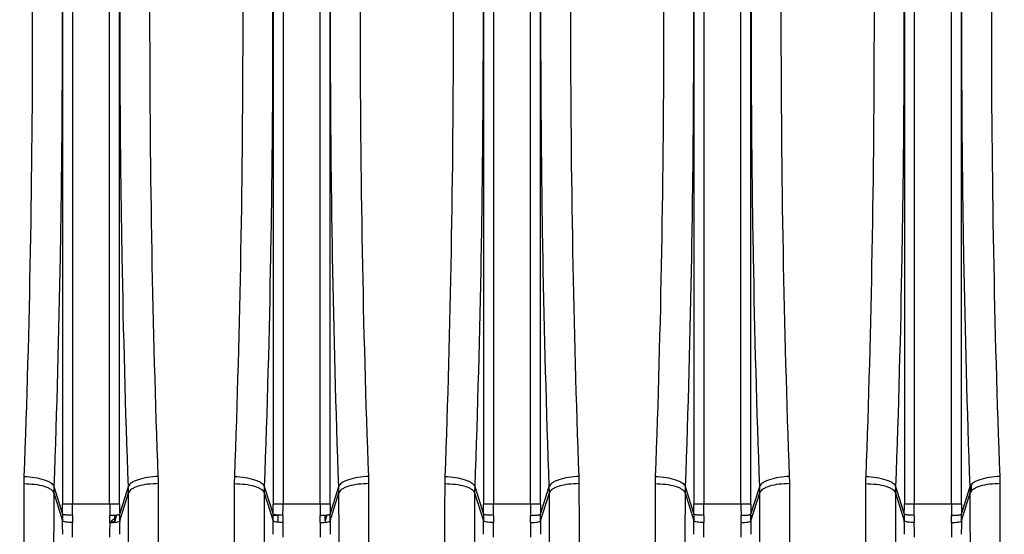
# Model space of a CAD drawing. Extents: x -1767 to 1181, y 8 to 1639.
# Tile 44 of 74: x -943 to -845, y 1379 to 1430. Entities that reach past the tile are written whole.
import ezdxf

# ---------------------------------------------------------------- set-up
doc = ezdxf.new("R2010")
doc.units = 0
doc.header["$LTSCALE"] = 65.395
doc.layers.get('0').update_dxf_attribs({"linetype": 'CONTINUOUS'})
doc.layers.add('3_ALL_AXES', color=7, linetype='CONTINUOUS')

msp = doc.modelspace()

# ---------------------------------------------------------------- linework, layer by layer
at = {"color": 9, "linetype": 'CONTINUOUS'}
for p, q in [((-938.475, 1478.542), (-938.475, 1381.864)), ((-937.481, 1478.542), (-937.481, 1381.864)), ((-933.782, 1381.864), (-933.782, 1478.542)), ((-932.787, 1381.864), (-932.787, 1478.542)), ((-917.475, 1478.542), (-917.475, 1381.864)), ((-916.481, 1478.542), (-916.481, 1381.864)), ((-912.782, 1381.864), (-912.782, 1478.542)), ((-911.787, 1381.864), (-911.787, 1478.542)), ((-896.475, 1478.542), (-896.475, 1381.864)), ((-895.481, 1478.542), (-895.481, 1381.864)), ((-891.782, 1381.864), (-891.782, 1478.542)), ((-890.787, 1381.864), (-890.787, 1478.542)), ((-875.475, 1478.542), (-875.475, 1381.864)), ((-874.481, 1478.542), (-874.481, 1381.864)), ((-870.782, 1381.864), (-870.782, 1478.542)), ((-869.787, 1381.864), (-869.787, 1478.542)), ((-854.475, 1478.542), (-854.475, 1381.864)), ((-853.481, 1478.542), (-853.481, 1381.864)), ((-849.782, 1381.864), (-849.782, 1478.542)), ((-848.787, 1381.864), (-848.787, 1478.542)), ((-939.35, 1383.649), (-938.481, 1380.874)), ((-932.781, 1380.874), (-931.912, 1383.649)), ((-918.35, 1383.649), (-917.481, 1380.874)), ((-911.781, 1380.874), (-910.912, 1383.649)), ((-897.35, 1383.649), (-896.481, 1380.874)), ((-890.781, 1380.874), (-889.912, 1383.649)), ((-876.35, 1383.649), (-875.481, 1380.874)), ((-869.781, 1380.874), (-868.912, 1383.649)), ((-855.35, 1383.649), (-854.481, 1380.874)), ((-848.781, 1380.874), (-847.912, 1383.649)), ((-847.785, 1383.209), (-847.777, 1383.862)), ((-847.784, 1383.209), (-847.778, 1383.762)), ((-939.363, 1383.018), (-938.481, 1380.203)), ((-932.782, 1380.203), (-931.9, 1383.018)), ((-918.363, 1383.018), (-917.481, 1380.203)), ((-911.782, 1380.203), (-910.9, 1383.018)), ((-897.363, 1383.018), (-896.481, 1380.203)), ((-890.782, 1380.203), (-889.9, 1383.018)), ((-876.363, 1383.018), (-875.481, 1380.203)), ((-869.782, 1380.203), (-868.9, 1383.018)), ((-855.363, 1383.018), (-854.481, 1380.203)), ((-848.782, 1380.203), (-847.9, 1383.018)), ((-932.787, 1381.864), (-938.475, 1381.864)), ((-911.787, 1381.864), (-917.475, 1381.864)), ((-890.787, 1381.864), (-896.475, 1381.864)), ((-869.787, 1381.864), (-875.475, 1381.864)), ((-848.787, 1381.864), (-854.475, 1381.864)), ((-933.094, 1380.801), (-933.282, 1380.203)), ((-916.987, 1380.764), (-916.986, 1380.784)), ((-912.094, 1380.801), (-912.282, 1380.203)), ((-869.817, 1380.854), (-869.837, 1380.16)), ((-869.817, 1380.854), (-869.837, 1380.16)), ((-933.282, 1380.203), (-933.283, 1380.07))]:
    msp.add_line(p, q, dxfattribs=at)
at = {"color": 2, "linetype": 'CONTINUOUS'}
msp.add_line((-912.282, 1380.203), (-912.283, 1380.07), dxfattribs=at)
at = {"color": 9, "linetype": 'CONTINUOUS'}
for centre, radius, start, end in [((-922.502, 1383.894), 19.846, 177.84787, 179.90044), ((-948.761, 1383.894), 19.846, 0.09956, 2.15213), ((-901.502, 1383.894), 19.846, 177.84787, 179.90044), ((-927.761, 1383.894), 19.846, 0.09956, 2.15213), ((-880.502, 1383.894), 19.846, 177.84787, 179.90044), ((-906.761, 1383.894), 19.846, 0.09956, 2.15213), ((-859.502, 1383.894), 19.846, 177.84787, 179.90044), ((-885.761, 1383.894), 19.846, 0.09956, 2.15213), ((-838.502, 1383.894), 19.846, 177.84787, 179.90044), ((-921.359, 1382.982), 18.003, 177.87734, 179.88592), ((-949.903, 1382.982), 18.003, 0.11408, 2.12266), ((-900.359, 1382.982), 18.003, 177.87734, 179.88592), ((-928.903, 1382.982), 18.003, 0.11408, 2.12266), ((-879.359, 1382.982), 18.003, 177.87734, 179.88592), ((-907.903, 1382.982), 18.003, 0.11408, 2.12266), ((-858.359, 1382.982), 18.003, 177.87734, 179.88592), ((-886.903, 1382.982), 18.003, 0.11408, 2.12266), ((-837.359, 1382.982), 18.003, 177.87734, 179.88592), ((-1023.592, 1381.862), 85.116, 359.33452, 0.001), ((-1042.561, 1381.862), 105.08, 359.40107, 0.0009), ((-828.701, 1381.862), 105.08, 179.9991, 180.59893), ((-847.671, 1381.862), 85.116, 179.999, 180.66548), ((-1002.592, 1381.862), 85.116, 359.33452, 0.001), ((-1021.561, 1381.862), 105.08, 359.40107, 0.0009), ((-807.701, 1381.862), 105.08, 179.9991, 180.59893), ((-826.671, 1381.862), 85.116, 179.999, 180.66548), ((-981.592, 1381.862), 85.116, 359.33452, 0.001), ((-1000.561, 1381.862), 105.08, 359.40107, 0.0009), ((-786.701, 1381.862), 105.08, 179.9991, 180.59893), ((-805.671, 1381.862), 85.116, 179.999, 180.66548), ((-960.592, 1381.862), 85.116, 359.33452, 0.001), ((-979.561, 1381.862), 105.08, 359.40107, 0.0009), ((-765.701, 1381.862), 105.08, 179.9991, 180.59893), ((-784.671, 1381.862), 85.116, 179.999, 180.66548), ((-939.592, 1381.862), 85.116, 359.33452, 0.001), ((-958.561, 1381.862), 105.08, 359.40107, 0.0009), ((-744.701, 1381.862), 105.08, 179.9991, 180.59893), ((-763.671, 1381.862), 85.116, 179.999, 180.66548), ((-913.224, 1380.548), 25.259, 179.26164, 180.78355), ((-907.322, 1380.443), 30.167, 179.3913, 180.74019), ((-916.962, 1387.88), 7.116, 265.80535, 267.30955), ((-916.893, 1389.355), 8.592, 267.31207, 269.37436), ((-886.792, 1380.443), 30.196, 179.39174, 180.70657), ((-871.224, 1380.548), 25.259, 179.26164, 180.78355), ((-865.322, 1380.443), 30.167, 179.3913, 180.74019), ((-921.941, 1380.443), 30.167, 359.25981, 0.6087), ((-916.038, 1380.548), 25.259, 359.21645, 0.73836), ((-829.224, 1380.548), 25.259, 179.26164, 180.78355), ((-823.322, 1380.443), 30.167, 179.3913, 180.74019), ((-879.941, 1380.443), 30.167, 359.25981, 0.6087), ((-874.038, 1380.548), 25.259, 359.21645, 0.73836), ((-1030.982, 1378.854), 92.511, 0.013, 0.83539), ((-1051.546, 1378.556), 114.07, 0.01171, 0.75232), ((-821.967, 1378.571), 111.82, 179.24023, 179.99574), ((-842.105, 1378.867), 90.687, 179.15634, 179.99528), ((-1009.982, 1378.854), 92.511, 0.013, 0.83539), ((-1030.546, 1378.556), 114.07, 0.01171, 0.75232), ((-800.967, 1378.571), 111.82, 179.24023, 179.99574), ((-821.105, 1378.867), 90.687, 179.15634, 179.99528), ((-988.982, 1378.854), 92.511, 0.013, 0.83539), ((-1009.546, 1378.556), 114.07, 0.01171, 0.75232), ((-779.967, 1378.571), 111.82, 179.24023, 179.99574), ((-800.105, 1378.867), 90.687, 179.15634, 179.99528), ((-967.982, 1378.854), 92.511, 0.013, 0.83539), ((-988.546, 1378.556), 114.07, 0.01171, 0.75232), ((-758.967, 1378.571), 111.82, 179.24023, 179.99574), ((-779.105, 1378.867), 90.687, 179.15634, 179.99528), ((-946.982, 1378.854), 92.511, 0.013, 0.83539), ((-967.546, 1378.556), 114.07, 0.01171, 0.75232), ((-737.967, 1378.571), 111.82, 179.24023, 179.99574), ((-758.105, 1378.867), 90.687, 179.15634, 179.99528)]:
    msp.add_arc(centre, radius, start, end, dxfattribs=at)
at = {"color": 2, "linetype": 'CONTINUOUS'}
for centre, radius, start, end in [((-864.761, 1383.894), 19.846, 0.09956, 2.15213), ((-865.903, 1382.982), 18.003, 0.11408, 2.12266), ((-963.941, 1380.443), 30.167, 359.25981, 0.6087), ((-958.412, 1380.547), 25.132, 359.21408, 0.53881), ((-958.038, 1380.548), 25.259, 359.21645, 0.73836), ((-892.224, 1380.548), 25.259, 179.26164, 180.78355), ((-886.322, 1380.443), 30.167, 179.3913, 180.74019), ((-942.941, 1380.443), 30.167, 359.25981, 0.6087), ((-937.412, 1380.547), 25.132, 359.21408, 0.53881), ((-937.038, 1380.548), 25.259, 359.21645, 0.73836), ((-850.224, 1380.548), 25.259, 179.26164, 180.78355), ((-844.322, 1380.443), 30.167, 179.3913, 180.74019), ((-900.941, 1380.443), 30.167, 359.25981, 0.6087), ((-895.038, 1380.548), 25.259, 359.21645, 0.73836), ((-934.072, 1383.351), 3.294, 275.14725, 276.71627), ((-933.994, 1382.696), 2.634, 276.70778, 278.49609)]:
    msp.add_arc(centre, radius, start, end, dxfattribs=at)
at = {"color": 9, "linetype": 'CONTINUOUS'}
for points, knots in [([(-939.35, 1476.757), (-939.069, 1469.113), (-938.655, 1453.596), (-938.45, 1430.203), (-938.655, 1406.81), (-939.069, 1391.293), (-939.35, 1383.649)], [0, 0, 0, 0, 0.246422, 0.5, 0.753577, 1, 1, 1, 1]), ([(-931.912, 1383.649), (-932.193, 1391.293), (-932.607, 1406.81), (-932.812, 1430.203), (-932.607, 1453.596), (-932.193, 1469.113), (-931.912, 1476.757)], [0, 0, 0, 0, 0.246422, 0.5, 0.753577, 1, 1, 1, 1]), ([(-918.35, 1476.757), (-918.069, 1469.113), (-917.655, 1453.596), (-917.45, 1430.203), (-917.655, 1406.81), (-918.069, 1391.293), (-918.35, 1383.649)], [0, 0, 0, 0, 0.246422, 0.5, 0.753577, 1, 1, 1, 1]), ([(-910.912, 1383.649), (-911.193, 1391.293), (-911.607, 1406.81), (-911.812, 1430.203), (-911.607, 1453.596), (-911.193, 1469.113), (-910.912, 1476.757)], [0, 0, 0, 0, 0.246422, 0.5, 0.753577, 1, 1, 1, 1]), ([(-897.35, 1476.757), (-897.069, 1469.113), (-896.655, 1453.596), (-896.45, 1430.203), (-896.655, 1406.81), (-897.069, 1391.293), (-897.35, 1383.649)], [0, 0, 0, 0, 0.246422, 0.5, 0.753577, 1, 1, 1, 1]), ([(-889.912, 1383.649), (-890.193, 1391.293), (-890.607, 1406.81), (-890.812, 1430.203), (-890.607, 1453.596), (-890.193, 1469.113), (-889.912, 1476.757)], [0, 0, 0, 0, 0.246422, 0.5, 0.753577, 1, 1, 1, 1]), ([(-876.35, 1476.757), (-876.069, 1469.113), (-875.655, 1453.596), (-875.45, 1430.203), (-875.655, 1406.81), (-876.069, 1391.293), (-876.35, 1383.649)], [0, 0, 0, 0, 0.246422, 0.5, 0.753577, 1, 1, 1, 1]), ([(-868.912, 1383.649), (-869.193, 1391.293), (-869.607, 1406.81), (-869.812, 1430.203), (-869.607, 1453.596), (-869.193, 1469.113), (-868.912, 1476.757)], [0, 0, 0, 0, 0.246422, 0.5, 0.753577, 1, 1, 1, 1]), ([(-855.35, 1476.757), (-855.069, 1469.113), (-854.655, 1453.596), (-854.45, 1430.203), (-854.655, 1406.81), (-855.069, 1391.293), (-855.35, 1383.649)], [0, 0, 0, 0, 0.246422, 0.5, 0.753577, 1, 1, 1, 1]), ([(-847.912, 1383.649), (-848.193, 1391.293), (-848.607, 1406.81), (-848.812, 1430.203), (-848.607, 1453.596), (-848.193, 1469.113), (-847.912, 1476.757)], [0, 0, 0, 0, 0.246422, 0.5, 0.753577, 1, 1, 1, 1]), ([(-942.334, 1475.766), (-942.053, 1468.285), (-941.639, 1453.098), (-941.434, 1430.203), (-941.639, 1407.307), (-942.053, 1392.121), (-942.334, 1384.639)], [0, 0, 0, 0, 0.246423, 0.5, 0.753577, 1, 1, 1, 1]), ([(-928.929, 1384.639), (-929.21, 1392.121), (-929.624, 1407.307), (-929.828, 1430.203), (-929.624, 1453.098), (-929.21, 1468.285), (-928.929, 1475.766)], [0, 0, 0, 0, 0.246423, 0.5, 0.753577, 1, 1, 1, 1]), ([(-921.334, 1475.766), (-921.053, 1468.285), (-920.639, 1453.098), (-920.434, 1430.203), (-920.639, 1407.307), (-921.053, 1392.121), (-921.334, 1384.639)], [0, 0, 0, 0, 0.246423, 0.5, 0.753577, 1, 1, 1, 1]), ([(-907.929, 1384.639), (-908.21, 1392.121), (-908.624, 1407.307), (-908.828, 1430.203), (-908.624, 1453.098), (-908.21, 1468.285), (-907.929, 1475.766)], [0, 0, 0, 0, 0.246423, 0.5, 0.753577, 1, 1, 1, 1]), ([(-900.334, 1475.766), (-900.053, 1468.285), (-899.639, 1453.098), (-899.434, 1430.203), (-899.639, 1407.307), (-900.053, 1392.121), (-900.334, 1384.639)], [0, 0, 0, 0, 0.246423, 0.5, 0.753577, 1, 1, 1, 1]), ([(-886.929, 1384.639), (-887.21, 1392.121), (-887.624, 1407.307), (-887.828, 1430.203), (-887.624, 1453.098), (-887.21, 1468.285), (-886.929, 1475.766)], [0, 0, 0, 0, 0.246423, 0.5, 0.753577, 1, 1, 1, 1]), ([(-879.334, 1475.766), (-879.053, 1468.285), (-878.639, 1453.098), (-878.434, 1430.203), (-878.639, 1407.307), (-879.053, 1392.121), (-879.334, 1384.639)], [0, 0, 0, 0, 0.246423, 0.5, 0.753577, 1, 1, 1, 1]), ([(-865.929, 1384.639), (-866.21, 1392.121), (-866.624, 1407.307), (-866.828, 1430.203), (-866.624, 1453.098), (-866.21, 1468.285), (-865.929, 1475.766)], [0, 0, 0, 0, 0.246423, 0.5, 0.753577, 1, 1, 1, 1]), ([(-858.334, 1475.766), (-858.053, 1468.285), (-857.639, 1453.098), (-857.434, 1430.203), (-857.639, 1407.307), (-858.053, 1392.121), (-858.334, 1384.639)], [0, 0, 0, 0, 0.246423, 0.5, 0.753577, 1, 1, 1, 1]), ([(-844.929, 1384.639), (-845.21, 1392.121), (-845.624, 1407.307), (-845.828, 1430.203), (-845.624, 1453.098), (-845.21, 1468.285), (-844.929, 1475.766)], [0, 0, 0, 0, 0.246423, 0.5, 0.753577, 1, 1, 1, 1]), ([(-942.334, 1384.639), (-941.973, 1384.628), (-941.293, 1384.565), (-940.495, 1384.39), (-939.964, 1384.187), (-939.615, 1383.998), (-939.395, 1383.799), (-939.35, 1383.649)], [0, 0, 0, 0, 0.333388, 0.628777, 0.751956, 0.855018, 1, 1, 1, 1]), ([(-928.929, 1384.639), (-929.289, 1384.628), (-929.97, 1384.565), (-930.767, 1384.39), (-931.299, 1384.187), (-931.648, 1383.998), (-931.867, 1383.799), (-931.912, 1383.649)], [0, 0, 0, 0, 0.333388, 0.628777, 0.751956, 0.855018, 1, 1, 1, 1]), ([(-921.334, 1384.639), (-920.973, 1384.628), (-920.293, 1384.565), (-919.495, 1384.39), (-918.964, 1384.187), (-918.615, 1383.998), (-918.395, 1383.799), (-918.35, 1383.649)], [0, 0, 0, 0, 0.333388, 0.628777, 0.751956, 0.855018, 1, 1, 1, 1]), ([(-907.929, 1384.639), (-908.289, 1384.628), (-908.97, 1384.565), (-909.767, 1384.39), (-910.299, 1384.187), (-910.648, 1383.998), (-910.867, 1383.799), (-910.912, 1383.649)], [0, 0, 0, 0, 0.333388, 0.628777, 0.751956, 0.855018, 1, 1, 1, 1]), ([(-900.334, 1384.639), (-899.973, 1384.628), (-899.293, 1384.565), (-898.495, 1384.39), (-897.964, 1384.187), (-897.615, 1383.998), (-897.395, 1383.799), (-897.35, 1383.649)], [0, 0, 0, 0, 0.333388, 0.628777, 0.751956, 0.855018, 1, 1, 1, 1]), ([(-886.929, 1384.639), (-887.289, 1384.628), (-887.97, 1384.565), (-888.767, 1384.39), (-889.299, 1384.187), (-889.648, 1383.998), (-889.867, 1383.799), (-889.912, 1383.649)], [0, 0, 0, 0, 0.333388, 0.628777, 0.751956, 0.855018, 1, 1, 1, 1]), ([(-879.334, 1384.639), (-878.973, 1384.628), (-878.293, 1384.565), (-877.495, 1384.39), (-876.964, 1384.187), (-876.615, 1383.998), (-876.395, 1383.799), (-876.35, 1383.649)], [0, 0, 0, 0, 0.333388, 0.628777, 0.751956, 0.855018, 1, 1, 1, 1]), ([(-865.929, 1384.639), (-866.289, 1384.628), (-866.97, 1384.565), (-867.767, 1384.39), (-868.299, 1384.187), (-868.648, 1383.998), (-868.867, 1383.799), (-868.912, 1383.649)], [0, 0, 0, 0, 0.333388, 0.628777, 0.751956, 0.855018, 1, 1, 1, 1]), ([(-858.334, 1384.639), (-857.973, 1384.628), (-857.293, 1384.565), (-856.495, 1384.39), (-855.964, 1384.187), (-855.615, 1383.998), (-855.395, 1383.799), (-855.35, 1383.649)], [0, 0, 0, 0, 0.333388, 0.628777, 0.751956, 0.855018, 1, 1, 1, 1]), ([(-942.348, 1383.929), (-942.364, 1374.737), (-942.403, 1357.569), (-942.491, 1334.036), (-942.601, 1315.254), (-942.698, 1304.448), (-942.76, 1300.008)], [0, 0, 0, 0, 0.328585, 0.613695, 0.841246, 1, 1, 1, 1]), ([(-942.348, 1383.929), (-941.988, 1383.928), (-941.308, 1383.887), (-940.509, 1383.734), (-939.977, 1383.544), (-939.627, 1383.364), (-939.407, 1383.168), (-939.363, 1383.018)], [0, 0, 0, 0, 0.334423, 0.629692, 0.752516, 0.855165, 1, 1, 1, 1]), ([(-928.915, 1383.929), (-929.275, 1383.928), (-929.954, 1383.887), (-930.753, 1383.734), (-931.285, 1383.544), (-931.635, 1383.364), (-931.855, 1383.168), (-931.9, 1383.018)], [0, 0, 0, 0, 0.334423, 0.629692, 0.752516, 0.855165, 1, 1, 1, 1]), ([(-928.502, 1300.008), (-928.565, 1304.448), (-928.661, 1315.254), (-928.772, 1334.036), (-928.859, 1357.569), (-928.899, 1374.737), (-928.915, 1383.929)], [0, 0, 0, 0, 0.158753, 0.386304, 0.671414, 1, 1, 1, 1]), ([(-921.348, 1383.929), (-921.364, 1374.737), (-921.403, 1357.569), (-921.491, 1334.036), (-921.601, 1315.254), (-921.698, 1304.448), (-921.76, 1300.008)], [0, 0, 0, 0, 0.328585, 0.613695, 0.841246, 1, 1, 1, 1]), ([(-921.348, 1383.929), (-920.988, 1383.928), (-920.308, 1383.887), (-919.509, 1383.734), (-918.977, 1383.544), (-918.627, 1383.364), (-918.407, 1383.168), (-918.363, 1383.018)], [0, 0, 0, 0, 0.334423, 0.629692, 0.752516, 0.855165, 1, 1, 1, 1]), ([(-907.915, 1383.929), (-908.275, 1383.928), (-908.954, 1383.887), (-909.753, 1383.734), (-910.285, 1383.544), (-910.635, 1383.364), (-910.855, 1383.168), (-910.9, 1383.018)], [0, 0, 0, 0, 0.334423, 0.629692, 0.752516, 0.855165, 1, 1, 1, 1]), ([(-907.502, 1300.008), (-907.565, 1304.448), (-907.661, 1315.254), (-907.772, 1334.036), (-907.859, 1357.569), (-907.899, 1374.737), (-907.915, 1383.929)], [0, 0, 0, 0, 0.158753, 0.386304, 0.671414, 1, 1, 1, 1]), ([(-900.348, 1383.929), (-900.364, 1374.737), (-900.403, 1357.569), (-900.491, 1334.036), (-900.601, 1315.254), (-900.698, 1304.448), (-900.76, 1300.008)], [0, 0, 0, 0, 0.328585, 0.613695, 0.841246, 1, 1, 1, 1]), ([(-900.348, 1383.929), (-899.988, 1383.928), (-899.308, 1383.887), (-898.509, 1383.734), (-897.977, 1383.544), (-897.627, 1383.364), (-897.407, 1383.168), (-897.363, 1383.018)], [0, 0, 0, 0, 0.334423, 0.629692, 0.752516, 0.855165, 1, 1, 1, 1]), ([(-886.915, 1383.929), (-887.275, 1383.928), (-887.954, 1383.887), (-888.753, 1383.734), (-889.285, 1383.544), (-889.635, 1383.364), (-889.855, 1383.168), (-889.9, 1383.018)], [0, 0, 0, 0, 0.334423, 0.629692, 0.752516, 0.855165, 1, 1, 1, 1]), ([(-886.502, 1300.008), (-886.565, 1304.448), (-886.661, 1315.254), (-886.772, 1334.036), (-886.859, 1357.569), (-886.899, 1374.737), (-886.915, 1383.929)], [0, 0, 0, 0, 0.158753, 0.386304, 0.671414, 1, 1, 1, 1]), ([(-879.348, 1383.929), (-879.364, 1374.737), (-879.403, 1357.569), (-879.491, 1334.036), (-879.601, 1315.254), (-879.698, 1304.448), (-879.76, 1300.008)], [0, 0, 0, 0, 0.328585, 0.613695, 0.841246, 1, 1, 1, 1]), ([(-879.348, 1383.929), (-878.988, 1383.928), (-878.308, 1383.887), (-877.509, 1383.734), (-876.977, 1383.544), (-876.627, 1383.364), (-876.407, 1383.168), (-876.363, 1383.018)], [0, 0, 0, 0, 0.334423, 0.629692, 0.752516, 0.855165, 1, 1, 1, 1]), ([(-865.915, 1383.929), (-866.275, 1383.928), (-866.954, 1383.887), (-867.753, 1383.734), (-868.285, 1383.544), (-868.635, 1383.364), (-868.855, 1383.168), (-868.9, 1383.018)], [0, 0, 0, 0, 0.334423, 0.629692, 0.752516, 0.855165, 1, 1, 1, 1]), ([(-865.502, 1300.008), (-865.565, 1304.448), (-865.661, 1315.254), (-865.772, 1334.036), (-865.859, 1357.569), (-865.899, 1374.737), (-865.915, 1383.929)], [0, 0, 0, 0, 0.158753, 0.386304, 0.671414, 1, 1, 1, 1]), ([(-858.348, 1383.929), (-858.364, 1374.737), (-858.403, 1357.569), (-858.491, 1334.036), (-858.601, 1315.254), (-858.698, 1304.448), (-858.76, 1300.008)], [0, 0, 0, 0, 0.328585, 0.613695, 0.841246, 1, 1, 1, 1]), ([(-858.348, 1383.929), (-857.988, 1383.928), (-857.308, 1383.887), (-856.509, 1383.734), (-855.977, 1383.544), (-855.627, 1383.364), (-855.407, 1383.168), (-855.363, 1383.018)], [0, 0, 0, 0, 0.334423, 0.629692, 0.752516, 0.855165, 1, 1, 1, 1]), ([(-844.502, 1300.008), (-844.565, 1304.448), (-844.661, 1315.254), (-844.772, 1334.036), (-844.859, 1357.569), (-844.899, 1374.737), (-844.915, 1383.929)], [0, 0, 0, 0, 0.158753, 0.386304, 0.671414, 1, 1, 1, 1]), ([(-939.363, 1383.018), (-939.378, 1373.646), (-939.418, 1356.141), (-939.505, 1332.147), (-939.616, 1312.997), (-939.712, 1301.98), (-939.775, 1297.453)], [0, 0, 0, 0, 0.328601, 0.613718, 0.841265, 1, 1, 1, 1]), ([(-931.487, 1297.453), (-931.55, 1301.98), (-931.647, 1312.997), (-931.757, 1332.147), (-931.845, 1356.141), (-931.884, 1373.646), (-931.9, 1383.018)], [0, 0, 0, 0, 0.158735, 0.386281, 0.671398, 1, 1, 1, 1]), ([(-918.363, 1383.018), (-918.378, 1373.646), (-918.418, 1356.141), (-918.505, 1332.147), (-918.616, 1312.997), (-918.712, 1301.98), (-918.775, 1297.453)], [0, 0, 0, 0, 0.328601, 0.613718, 0.841265, 1, 1, 1, 1]), ([(-910.487, 1297.453), (-910.55, 1301.98), (-910.647, 1312.997), (-910.757, 1332.147), (-910.845, 1356.141), (-910.884, 1373.646), (-910.9, 1383.018)], [0, 0, 0, 0, 0.158735, 0.386281, 0.671398, 1, 1, 1, 1]), ([(-897.363, 1383.018), (-897.378, 1373.646), (-897.418, 1356.141), (-897.505, 1332.147), (-897.616, 1312.997), (-897.712, 1301.98), (-897.775, 1297.453)], [0, 0, 0, 0, 0.328601, 0.613718, 0.841265, 1, 1, 1, 1]), ([(-889.487, 1297.453), (-889.55, 1301.98), (-889.647, 1312.997), (-889.757, 1332.147), (-889.845, 1356.141), (-889.884, 1373.646), (-889.9, 1383.018)], [0, 0, 0, 0, 0.158735, 0.386281, 0.671398, 1, 1, 1, 1]), ([(-876.363, 1383.018), (-876.378, 1373.646), (-876.418, 1356.141), (-876.505, 1332.147), (-876.616, 1312.997), (-876.712, 1301.98), (-876.775, 1297.453)], [0, 0, 0, 0, 0.328601, 0.613718, 0.841265, 1, 1, 1, 1]), ([(-868.487, 1297.453), (-868.55, 1301.98), (-868.647, 1312.997), (-868.757, 1332.147), (-868.845, 1356.141), (-868.884, 1373.646), (-868.9, 1383.018)], [0, 0, 0, 0, 0.158735, 0.386281, 0.671398, 1, 1, 1, 1]), ([(-855.363, 1383.018), (-855.378, 1373.646), (-855.418, 1356.141), (-855.505, 1332.147), (-855.616, 1312.997), (-855.712, 1301.98), (-855.775, 1297.453)], [0, 0, 0, 0, 0.328601, 0.613718, 0.841265, 1, 1, 1, 1]), ([(-847.487, 1297.453), (-847.55, 1301.98), (-847.647, 1312.997), (-847.757, 1332.147), (-847.845, 1356.141), (-847.884, 1373.646), (-847.9, 1383.018)], [0, 0, 0, 0, 0.158735, 0.386281, 0.671398, 1, 1, 1, 1]), ([(-937.487, 1380.764), (-937.606, 1380.765), (-937.83, 1380.772), (-938.094, 1380.791), (-938.272, 1380.813), (-938.369, 1380.831), (-938.436, 1380.849), (-938.472, 1380.864), (-938.481, 1380.874)], [0, 0, 0, 0, 0.35638, 0.666166, 0.790635, 0.889293, 0.959343, 1, 1, 1, 1]), ([(-895.487, 1380.764), (-895.606, 1380.765), (-895.83, 1380.772), (-896.094, 1380.791), (-896.272, 1380.813), (-896.369, 1380.831), (-896.436, 1380.849), (-896.472, 1380.864), (-896.481, 1380.874)], [0, 0, 0, 0, 0.35638, 0.666166, 0.790635, 0.889293, 0.959343, 1, 1, 1, 1]), ([(-891.776, 1380.764), (-891.656, 1380.765), (-891.433, 1380.772), (-891.168, 1380.791), (-890.991, 1380.813), (-890.894, 1380.831), (-890.827, 1380.849), (-890.791, 1380.864), (-890.781, 1380.874)], [0, 0, 0, 0, 0.35638, 0.666166, 0.790635, 0.889293, 0.959343, 1, 1, 1, 1]), ([(-853.487, 1380.764), (-853.606, 1380.765), (-853.83, 1380.772), (-854.094, 1380.791), (-854.272, 1380.813), (-854.369, 1380.831), (-854.436, 1380.849), (-854.472, 1380.864), (-854.481, 1380.874)], [0, 0, 0, 0, 0.35638, 0.666166, 0.790635, 0.889293, 0.959343, 1, 1, 1, 1]), ([(-849.776, 1380.764), (-849.656, 1380.765), (-849.433, 1380.772), (-849.168, 1380.791), (-848.991, 1380.813), (-848.894, 1380.831), (-848.827, 1380.849), (-848.791, 1380.864), (-848.781, 1380.874)], [0, 0, 0, 0, 0.35638, 0.666166, 0.790635, 0.889293, 0.959343, 1, 1, 1, 1]), ([(-937.486, 1380.053), (-937.606, 1380.052), (-937.83, 1380.055), (-938.129, 1380.082), (-938.332, 1380.12), (-938.439, 1380.163), (-938.473, 1380.189), (-938.481, 1380.203)], [0, 0, 0, 0, 0.352467, 0.659077, 0.881511, 0.953605, 1, 1, 1, 1]), ([(-895.486, 1380.053), (-895.606, 1380.052), (-895.83, 1380.055), (-896.129, 1380.082), (-896.332, 1380.12), (-896.439, 1380.163), (-896.473, 1380.189), (-896.481, 1380.203)], [0, 0, 0, 0, 0.352467, 0.659077, 0.881511, 0.953605, 1, 1, 1, 1]), ([(-891.777, 1380.053), (-891.657, 1380.052), (-891.432, 1380.055), (-891.134, 1380.082), (-890.93, 1380.12), (-890.823, 1380.163), (-890.789, 1380.189), (-890.782, 1380.203)], [0, 0, 0, 0, 0.352467, 0.659077, 0.881511, 0.953605, 1, 1, 1, 1]), ([(-853.486, 1380.053), (-853.606, 1380.052), (-853.83, 1380.055), (-854.129, 1380.082), (-854.332, 1380.12), (-854.439, 1380.163), (-854.473, 1380.189), (-854.481, 1380.203)], [0, 0, 0, 0, 0.352467, 0.659077, 0.881511, 0.953605, 1, 1, 1, 1]), ([(-849.777, 1380.053), (-849.657, 1380.052), (-849.432, 1380.055), (-849.134, 1380.082), (-848.93, 1380.12), (-848.823, 1380.163), (-848.789, 1380.189), (-848.782, 1380.203)], [0, 0, 0, 0, 0.352467, 0.659077, 0.881511, 0.953605, 1, 1, 1, 1])]:
    msp.add_open_spline(points, degree=3, knots=knots, dxfattribs=at)
at = {"color": 2, "linetype": 'CONTINUOUS'}
for points, knots in [([(-844.929, 1384.639), (-845.289, 1384.628), (-845.97, 1384.565), (-846.767, 1384.39), (-847.299, 1384.187), (-847.648, 1383.998), (-847.867, 1383.799), (-847.912, 1383.649)], [0, 0, 0, 0, 0.333388, 0.628777, 0.751956, 0.855018, 1, 1, 1, 1]), ([(-844.915, 1383.929), (-845.275, 1383.928), (-845.954, 1383.887), (-846.753, 1383.734), (-847.285, 1383.544), (-847.635, 1383.364), (-847.855, 1383.168), (-847.9, 1383.018)], [0, 0, 0, 0, 0.334423, 0.629692, 0.752516, 0.855165, 1, 1, 1, 1]), ([(-933.776, 1380.764), (-933.656, 1380.765), (-933.433, 1380.772), (-933.168, 1380.791), (-932.991, 1380.813), (-932.894, 1380.831), (-932.827, 1380.849), (-932.791, 1380.864), (-932.781, 1380.874)], [0, 0, 0, 0, 0.35638, 0.666166, 0.790635, 0.889293, 0.959343, 1, 1, 1, 1]), ([(-916.487, 1380.764), (-916.606, 1380.765), (-916.83, 1380.772), (-917.094, 1380.791), (-917.272, 1380.813), (-917.369, 1380.831), (-917.436, 1380.849), (-917.472, 1380.864), (-917.481, 1380.874)], [0, 0, 0, 0, 0.35638, 0.666166, 0.790635, 0.889293, 0.959343, 1, 1, 1, 1]), ([(-912.776, 1380.764), (-912.656, 1380.765), (-912.433, 1380.772), (-912.168, 1380.791), (-911.991, 1380.813), (-911.894, 1380.831), (-911.827, 1380.849), (-911.791, 1380.864), (-911.781, 1380.874)], [0, 0, 0, 0, 0.35638, 0.666166, 0.790635, 0.889293, 0.959343, 1, 1, 1, 1]), ([(-874.487, 1380.764), (-874.606, 1380.765), (-874.83, 1380.772), (-875.094, 1380.791), (-875.272, 1380.813), (-875.369, 1380.831), (-875.436, 1380.849), (-875.472, 1380.864), (-875.481, 1380.874)], [0, 0, 0, 0, 0.35638, 0.666166, 0.790635, 0.889293, 0.959343, 1, 1, 1, 1]), ([(-870.776, 1380.764), (-870.656, 1380.765), (-870.433, 1380.772), (-870.168, 1380.791), (-869.991, 1380.813), (-869.894, 1380.831), (-869.827, 1380.849), (-869.791, 1380.864), (-869.781, 1380.874)], [0, 0, 0, 0, 0.35638, 0.666166, 0.790635, 0.889293, 0.959343, 1, 1, 1, 1]), ([(-933.777, 1380.053), (-933.657, 1380.052), (-933.432, 1380.055), (-933.134, 1380.082), (-932.93, 1380.12), (-932.823, 1380.163), (-932.789, 1380.189), (-932.782, 1380.203)], [0, 0, 0, 0, 0.352467, 0.659077, 0.881511, 0.953605, 1, 1, 1, 1]), ([(-933.605, 1380.091), (-933.53, 1380.102), (-933.43, 1380.12), (-933.323, 1380.163), (-933.289, 1380.189), (-933.282, 1380.203)], [0, 0, 0, 0, 0.652447, 0.863914, 1, 1, 1, 1]), ([(-916.486, 1380.053), (-916.606, 1380.052), (-916.83, 1380.055), (-917.129, 1380.082), (-917.332, 1380.12), (-917.439, 1380.163), (-917.473, 1380.189), (-917.481, 1380.203)], [0, 0, 0, 0, 0.352467, 0.659077, 0.881511, 0.953605, 1, 1, 1, 1]), ([(-912.777, 1380.053), (-912.657, 1380.052), (-912.432, 1380.055), (-912.134, 1380.082), (-911.93, 1380.12), (-911.823, 1380.163), (-911.789, 1380.189), (-911.782, 1380.203)], [0, 0, 0, 0, 0.352467, 0.659077, 0.881511, 0.953605, 1, 1, 1, 1]), ([(-874.486, 1380.053), (-874.606, 1380.052), (-874.83, 1380.055), (-875.129, 1380.082), (-875.332, 1380.12), (-875.439, 1380.163), (-875.473, 1380.189), (-875.481, 1380.203)], [0, 0, 0, 0, 0.352467, 0.659077, 0.881511, 0.953605, 1, 1, 1, 1]), ([(-870.777, 1380.053), (-870.657, 1380.052), (-870.432, 1380.055), (-870.134, 1380.082), (-869.93, 1380.12), (-869.823, 1380.163), (-869.789, 1380.189), (-869.782, 1380.203)], [0, 0, 0, 0, 0.352467, 0.659077, 0.881511, 0.953605, 1, 1, 1, 1])]:
    msp.add_open_spline(points, degree=3, knots=knots, dxfattribs=at)
at = {"layer": '3_ALL_AXES', "color": 7, "linetype": 'CONTINUOUS'}
for centre, radius, start, end in [((-905.144, 1345.62), 44.783, 129.13313, 129.68792), ((-905.137, 1345.61), 44.796, 128.93224, 129.13315)]:
    msp.add_arc(centre, radius, start, end, dxfattribs=at)

doc.saveas('drawing.dxf')
